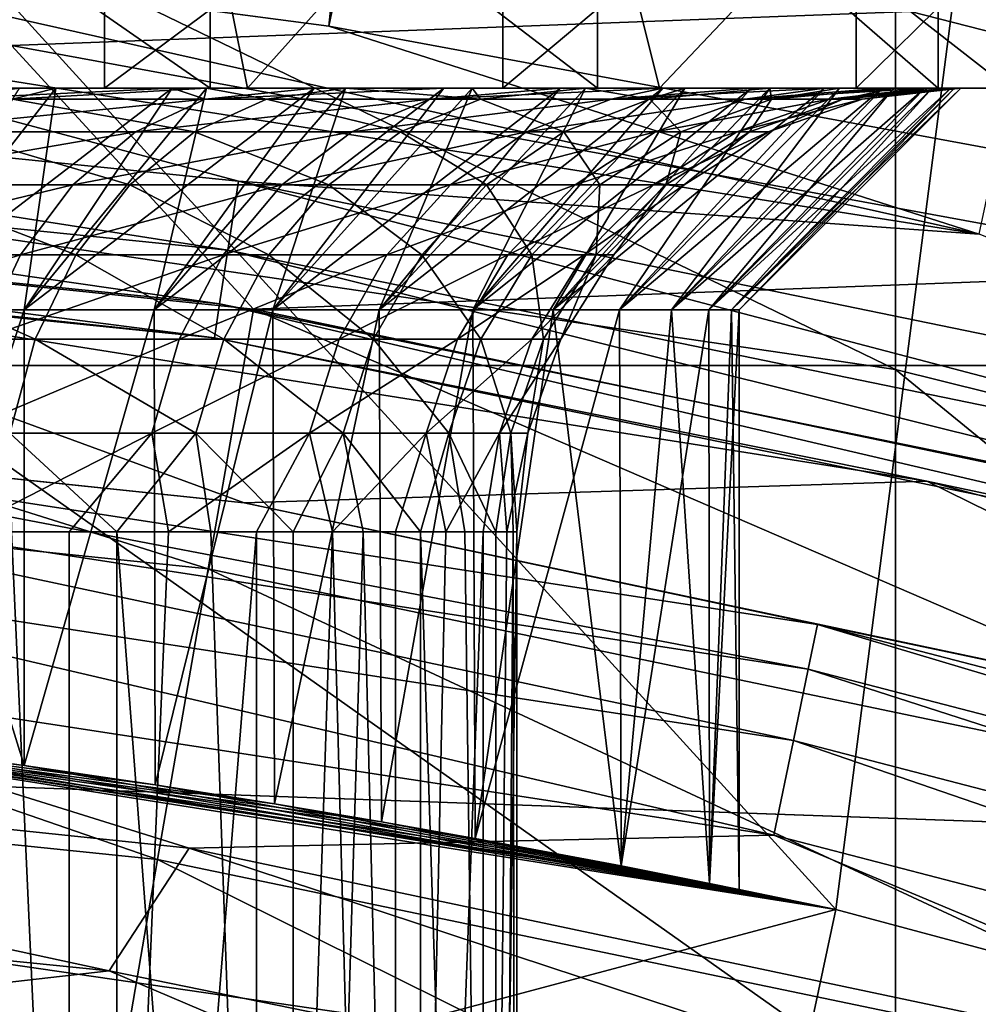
# Model space of a CAD drawing. Header units: metres. Extents: x -22 to 72, y -222 to 22.
# Tile 164 of 256: x 1.552 to 2.416, y 10.674 to 11.562. Entities that reach past the tile are written whole.
import ezdxf

# ---------------------------------------------------------------- set-up
doc = ezdxf.new("R2010")
doc.units = ezdxf.units.M
doc.layers.add('solid_509499_SW0002', color=7, linetype='CONTINUOUS')

msp = doc.modelspace()

# ---------------------------------------------------------------- linework, layer by layer
at = {"layer": 'solid_509499_SW0002'}
for points in [[(1.222978, 11.63586, 120.188515), (1.830276, 11.555908, 120.188515), (2.914736, 21.517445, 120.013718)], [(1.830276, 11.555908, 120.188515), (3.877178, 21.365009, 120.013718), (2.914736, 21.517445, 120.013718)], [(1.830276, 11.555908, 120.188515), (2.432557, 11.444283, 120.188515), (3.877178, 21.365009, 120.013718)], [(-19.485569, 11.250006), (-18.430916, 12.905476), (19.485569, 11.250006)], [(-18.430916, 12.905476), (18.430916, 12.905476), (19.485569, 11.250006)], [(-16.394487, 12.187861, 0.034086), (-16.537945, 11.511685, 0.034086), (16.301477, 11.844168, 0.034086)], [(2.287074, 10.759614, 120.443748), (1.149856, 10.939736, 120.443748), (1.214074, 11.938426, 120.443748)], [(2.287074, 10.759614, 120.443748), (1.214074, 11.938426, 120.443748), (2.415629, 11.75435, 120.443748)], [(1.350092, 11.5, 129.900055), (1.283909, 11.931118, 129.929398), (1.680305, 11.881775, 129.725662)], [(1.350092, 11.5, 123.987442), (1.680305, 11.881775, 124.161835), (1.283909, 11.931118, 123.958107)], [(1.757039, 11.5, 129.677856), (1.350092, 11.5, 129.900055), (1.680305, 11.881775, 129.725662)], [(1.350092, 11.5, 123.987442), (1.757039, 11.5, 124.209648), (1.680305, 11.881775, 124.161835)], [(1.757039, 11.5, 129.677856), (1.680305, 11.881775, 129.725662), (2.047502, 11.824032, 129.467682)], [(1.757039, 11.5, 124.209648), (2.047502, 11.824032, 124.419815), (1.680305, 11.881775, 124.161835)], [(16.301477, 11.844168, 0.034086), (-16.537945, 11.511685, 0.034086), (17.312515, 10.310154, 0.034086)], [(2.128266, 11.5, 129.399963), (1.757039, 11.5, 129.677856), (2.047502, 11.824032, 129.467682)], [(1.757039, 11.5, 124.209648), (2.128266, 11.5, 124.487541), (2.047502, 11.824032, 124.419815)], [(2.128266, 11.5, 129.399963), (2.047502, 11.824032, 129.467682), (2.376731, 11.762277, 129.160431)], [(2.128266, 11.5, 124.487541), (2.376731, 11.762277, 124.727074), (2.047502, 11.824032, 124.419815)], [(2.341084, 11.246303, 245.465729), (2.341084, 11.638636, 241.461258), (1.176206, 11.811063, 241.472488)], [(1.176206, 11.417632, 245.488174), (2.341084, 11.246303, 245.465729), (1.176206, 11.811063, 241.472488)], [(1.236142, 11.76706, 124.100876), (1.628143, 11.76706, 124.305733), (1.236147, 11.5, 124.100876)], [(1.628143, 11.76706, 124.305733), (1.628145, 11.5, 124.305733), (1.236147, 11.5, 124.100876)], [(1.339003, 11.76706, 129.739655), (1.339008, 11.5, 129.739655), (1.723273, 11.5, 129.52063)], [(1.723272, 11.76706, 129.52063), (1.339003, 11.76706, 129.739655), (1.723273, 11.5, 129.52063)], [(1.628143, 11.76706, 124.305733), (1.987001, 11.76706, 124.564293), (1.628145, 11.5, 124.305733)], [(1.987001, 11.76706, 124.564293), (1.986995, 11.5, 124.564285), (1.628145, 11.5, 124.305733)], [(1.723272, 11.76706, 129.52063), (1.723273, 11.5, 129.52063), (2.072455, 11.5, 129.249161)], [(2.07246, 11.76706, 129.249161), (1.723272, 11.76706, 129.52063), (2.072455, 11.5, 129.249161)], [(2.305408, 11.76706, 124.871292), (2.305413, 11.5, 124.8713), (1.986995, 11.5, 124.564285)], [(1.987001, 11.76706, 124.564293), (2.305408, 11.76706, 124.871292), (1.986995, 11.5, 124.564285)], [(2.07246, 11.76706, 129.249161), (2.072455, 11.5, 129.249161), (2.379464, 11.5, 128.93074)], [(2.37946, 11.76706, 128.930756), (2.07246, 11.76706, 129.249161), (2.379464, 11.5, 128.93074)], [(2.456213, 11.5, 129.072021), (2.128266, 11.5, 129.399963), (2.376731, 11.762277, 129.160431)], [(2.128266, 11.5, 124.487541), (2.456213, 11.5, 124.815483), (2.376731, 11.762277, 124.727074)], [(2.305408, 11.76706, 124.871292), (2.576885, 11.76706, 125.220482), (2.305413, 11.5, 124.8713)], [(2.576885, 11.76706, 125.220482), (2.576883, 11.5, 125.220474), (2.305413, 11.5, 124.8713)], [(2.456213, 11.5, 129.072021), (2.376731, 11.762277, 129.160431), (2.660126, 11.701441, 128.810898)], [(2.456213, 11.5, 124.815483), (2.660126, 11.701441, 125.076607), (2.376731, 11.762277, 124.727074)], [(2.37946, 11.76706, 128.930756), (2.379464, 11.5, 128.93074), (2.638018, 11.5, 128.571899)], [(2.63802, 11.76706, 128.571899), (2.37946, 11.76706, 128.930756), (2.638018, 11.5, 128.571899)], [(3.399236, 10.461605, 120.443748), (2.287074, 10.759614, 120.443748), (2.415629, 11.75435, 120.443748)], [(2.341084, 11.638636, 241.461258), (3.483416, 11.353102, 241.442642), (2.415582, 11.754359, 237.443756)], [(2.660126, 11.701441, 128.810898), (2.415582, 11.754359, 237.443756), (3.592357, 11.449671, 237.443756)], [(3.483416, 11.353102, 241.442642), (3.592357, 11.449671, 237.443756), (2.415582, 11.754359, 237.443756)], [(2.354358, 11.569129, 104.071968), (1.544276, 11.538282, 103.8088), (1.193366, 11.744826, 104.070137)], [(1.214845, 11.558475, 120.179649), (2.416379, 11.368171, 120.179649), (1.222978, 11.63586, 120.188515)], [(2.416379, 11.368171, 120.179649), (1.830276, 11.555908, 120.188515), (1.222978, 11.63586, 120.188515)], [(3.483416, 10.962586, 245.428574), (3.483416, 11.353102, 241.442642), (2.341084, 11.638636, 241.461258)], [(2.341084, 11.246303, 245.465729), (3.483416, 10.962586, 245.428574), (2.341084, 11.638636, 241.461258)], [(3.494901, 11.277119, 104.071968), (2.354358, 11.569129, 104.071968), (2.644865, 11.631693, 104.357529)], [(2.354358, 11.569129, 104.071968), (2.655621, 11.334215, 103.8088), (1.544276, 11.538282, 103.8088)], [(3.494901, 11.277119, 104.071968), (2.655621, 11.334215, 103.8088), (2.354358, 11.569129, 104.071968)], [(0.584958, 11.534384, 120.150909), (1.748871, 11.416025, 120.150909), (1.214845, 11.558475, 120.179649)], [(1.748871, 11.416025, 120.150909), (2.416379, 11.368171, 120.179649), (1.214845, 11.558475, 120.179649)], [(2.416379, 11.368171, 120.179649), (2.432557, 11.444283, 120.188515), (1.830276, 11.555908, 120.188515)], [(1.544276, 11.538282, 103.8088), (1.762362, 11.300714, 103.574371), (0.589536, 11.422106, 103.574371)], [(1.544276, 11.538282, 103.8088), (2.655621, 11.334215, 103.8088), (1.762362, 11.300714, 103.574371)], [(0.581767, 11.471466, 120.104256), (1.739331, 11.353753, 120.104256), (0.584958, 11.534384, 120.150909)], [(1.739331, 11.353753, 120.104256), (1.748871, 11.416025, 120.150909), (0.584958, 11.534384, 120.150909)], [(17.312515, 10.310154, 0.034086), (-16.537945, 11.511685, 0.034086), (-17.517717, 9.957514, 0.034086)], [(1.236147, 11.5, 124.100876), (1.628145, 11.5, 124.305733), (1.350092, 11.5, 123.987442)], [(1.723273, 11.5, 129.52063), (1.339008, 11.5, 129.739655), (1.350092, 11.5, 129.900055)], [(1.723273, 11.5, 129.52063), (1.350092, 11.5, 129.900055), (1.757039, 11.5, 129.677856)], [(1.628145, 11.5, 124.305733), (1.757039, 11.5, 124.209648), (1.350092, 11.5, 123.987442)], [(1.68928, 11.5, 125.238953), (1.428765, 11.3, 125.270844), (1.555631, 11.3, 125.388115)], [(1.68928, 11.5, 125.238953), (1.55115, 11.5, 125.112373), (1.428765, 11.3, 125.270844)], [(1.584324, 11.5, 128.746506), (1.555632, 11.3, 128.49939), (1.428765, 11.3, 128.616669)], [(1.438873, 11.5, 128.864594), (1.584324, 11.5, 128.746506), (1.428765, 11.3, 128.616669)], [(1.545273, 11.49007, 128.66272), (1.584324, 11.5, 128.746506), (1.438873, 11.5, 128.864594)], [(1.481552, 11.49007, 125.169571), (1.55115, 11.5, 125.112373), (1.68928, 11.5, 125.238953)], [(1.718964, 11.49007, 125.398476), (1.481552, 11.49007, 125.169571), (1.68928, 11.5, 125.238953)], [(1.545273, 11.49007, 128.66272), (1.72012, 11.5, 128.617432), (1.584324, 11.5, 128.746506)], [(1.545273, 11.49007, 128.66272), (1.774178, 11.49007, 128.425308), (1.72012, 11.5, 128.617432)], [(1.817115, 11.5, 125.375923), (1.555631, 11.3, 125.388115), (1.672893, 11.3, 125.514969)], [(1.817115, 11.5, 125.375923), (1.68928, 11.5, 125.238953), (1.555631, 11.3, 125.388115)], [(1.72012, 11.5, 128.617432), (1.672893, 11.3, 128.372543), (1.555632, 11.3, 128.49939)], [(1.584324, 11.5, 128.746506), (1.72012, 11.5, 128.617432), (1.555632, 11.3, 128.49939)], [(1.628145, 11.5, 124.305733), (1.986995, 11.5, 124.564285), (1.757039, 11.5, 124.209648)], [(1.933876, 11.5, 125.522438), (1.672893, 11.3, 125.514969), (1.779825, 11.3, 125.650604)], [(1.933876, 11.5, 125.522438), (1.817115, 11.5, 125.375923), (1.672893, 11.3, 125.514969)], [(1.845434, 11.5, 128.478149), (1.779825, 11.3, 128.236893), (1.672893, 11.3, 128.372543)], [(1.72012, 11.5, 128.617432), (1.845434, 11.5, 128.478149), (1.672893, 11.3, 128.372543)], [(1.718964, 11.49007, 125.398476), (1.68928, 11.5, 125.238953), (1.817115, 11.5, 125.375923)], [(1.718964, 11.49007, 125.398476), (1.817115, 11.5, 125.375923), (1.933876, 11.5, 125.522438)], [(1.921383, 11.49007, 125.658844), (1.718964, 11.49007, 125.398476), (1.933876, 11.5, 125.522438)], [(1.774178, 11.49007, 128.425308), (1.845434, 11.5, 128.478149), (1.72012, 11.5, 128.617432)], [(2.072455, 11.5, 129.249161), (1.723273, 11.5, 129.52063), (1.757039, 11.5, 129.677856)], [(2.072455, 11.5, 129.249161), (1.757039, 11.5, 129.677856), (2.128266, 11.5, 129.399963)], [(1.986995, 11.5, 124.564285), (2.128266, 11.5, 124.487541), (1.757039, 11.5, 124.209648)], [(1.774178, 11.49007, 128.425308), (1.966967, 11.49007, 128.15773), (1.845434, 11.5, 128.478149)], [(2.038853, 11.5, 125.67762), (1.779825, 11.3, 125.650604), (1.875827, 11.3, 125.794281)], [(2.038853, 11.5, 125.67762), (1.933876, 11.5, 125.522438), (1.779825, 11.3, 125.650604)], [(1.959501, 11.5, 128.329514), (1.875827, 11.3, 128.093216), (1.779825, 11.3, 128.236893)], [(1.845434, 11.5, 128.478149), (1.959501, 11.5, 128.329514), (1.779825, 11.3, 128.236893)], [(1.966967, 11.49007, 128.15773), (1.959501, 11.5, 128.329514), (1.845434, 11.5, 128.478149)], [(2.131404, 11.5, 125.840523), (1.875827, 11.3, 125.794281), (1.9602, 11.3, 125.944946)], [(2.131404, 11.5, 125.840523), (2.038853, 11.5, 125.67762), (1.875827, 11.3, 125.794281)], [(2.061628, 11.5, 128.17244), (1.9602, 11.3, 127.942558), (1.875827, 11.3, 128.093216)], [(1.959501, 11.5, 128.329514), (2.061628, 11.5, 128.17244), (1.875827, 11.3, 128.093216)], [(1.921383, 11.49007, 125.658844), (1.933876, 11.5, 125.522438), (2.038853, 11.5, 125.67762)], [(1.921383, 11.49007, 125.658844), (2.038853, 11.5, 125.67762), (2.131404, 11.5, 125.840523)], [(2.084687, 11.49007, 125.945358), (1.921383, 11.49007, 125.658844), (2.131404, 11.5, 125.840523)], [(1.966967, 11.49007, 128.15773), (2.061628, 11.5, 128.17244), (1.959501, 11.5, 128.329514)], [(2.210967, 11.5, 126.010139), (1.9602, 11.3, 125.944946), (2.032552, 11.3, 126.101891)], [(2.210967, 11.5, 126.010139), (2.131404, 11.5, 125.840523), (1.9602, 11.3, 125.944946)], [(2.15119, 11.5, 128.007889), (2.032552, 11.3, 127.785614), (1.9602, 11.3, 127.942558)], [(2.061628, 11.5, 128.17244), (2.15119, 11.5, 128.007889), (1.9602, 11.3, 127.942558)], [(1.966967, 11.49007, 128.15773), (2.119713, 11.49007, 127.865448), (2.061628, 11.5, 128.17244)], [(1.986995, 11.5, 124.564285), (2.305413, 11.5, 124.8713), (2.128266, 11.5, 124.487541)], [(2.277056, 11.5, 126.185455), (2.032552, 11.3, 126.101891), (2.092311, 11.3, 126.26387)], [(2.277056, 11.5, 126.185455), (2.210967, 11.5, 126.010139), (2.032552, 11.3, 126.101891)], [(2.227643, 11.5, 127.836838), (2.092311, 11.3, 127.623627), (2.032552, 11.3, 127.785614)], [(2.15119, 11.5, 128.007889), (2.227643, 11.5, 127.836838), (2.032552, 11.3, 127.785614)], [(2.119713, 11.49007, 127.865448), (2.15119, 11.5, 128.007889), (2.061628, 11.5, 128.17244)], [(2.379464, 11.5, 128.93074), (2.072455, 11.5, 129.249161), (2.128266, 11.5, 129.399963)], [(2.084687, 11.49007, 125.945358), (2.131404, 11.5, 125.840523), (2.210967, 11.5, 126.010139)], [(2.084687, 11.49007, 125.945358), (2.210967, 11.5, 126.010139), (2.277056, 11.5, 126.185455)], [(2.205554, 11.49007, 126.252205), (2.084687, 11.49007, 125.945358), (2.277056, 11.5, 126.185455)], [(2.329269, 11.5, 126.365387), (2.092311, 11.3, 126.26387), (2.139221, 11.3, 126.430199)], [(2.329269, 11.5, 126.365387), (2.277056, 11.5, 126.185455), (2.092311, 11.3, 126.26387)], [(2.29052, 11.5, 127.660355), (2.139221, 11.3, 127.457306), (2.092311, 11.3, 127.623627)], [(2.227643, 11.5, 127.836838), (2.29052, 11.5, 127.660355), (2.092311, 11.3, 127.623627)], [(2.119713, 11.49007, 127.865448), (2.227643, 11.5, 127.836838), (2.15119, 11.5, 128.007889)], [(2.119713, 11.49007, 127.865448), (2.229308, 11.49007, 127.554398), (2.227643, 11.5, 127.836838)], [(2.379464, 11.5, 128.93074), (2.128266, 11.5, 129.399963), (2.456213, 11.5, 129.072021)], [(2.305413, 11.5, 124.8713), (2.456213, 11.5, 124.815483), (2.128266, 11.5, 124.487541)], [(2.367287, 11.5, 126.548843), (2.139221, 11.3, 126.430199), (2.172909, 11.3, 126.599564)], [(2.367287, 11.5, 126.548843), (2.329269, 11.5, 126.365387), (2.139221, 11.3, 126.430199)], [(2.33944, 11.5, 127.4795), (2.172909, 11.3, 127.287941), (2.139221, 11.3, 127.457306)], [(2.29052, 11.5, 127.660355), (2.33944, 11.5, 127.4795), (2.139221, 11.3, 127.457306)], [(2.390878, 11.5, 126.734703), (2.172909, 11.3, 126.599564), (2.193219, 11.3, 126.771149)], [(2.390878, 11.5, 126.734703), (2.367287, 11.5, 126.548843), (2.172909, 11.3, 126.599564)], [(2.374102, 11.5, 127.29538), (2.193219, 11.3, 127.116356), (2.172909, 11.3, 127.287941)], [(2.33944, 11.5, 127.4795), (2.374102, 11.5, 127.29538), (2.172909, 11.3, 127.287941)], [(2.3999, 11.5, 126.921844), (2.193219, 11.3, 126.771149), (2.2, 11.3, 126.943748)], [(2.3999, 11.5, 126.921844), (2.390878, 11.5, 126.734703), (2.193219, 11.3, 126.771149)], [(2.394296, 11.5, 127.109116), (2.2, 11.3, 126.943748), (2.193219, 11.3, 127.116356)], [(2.374102, 11.5, 127.29538), (2.394296, 11.5, 127.109116), (2.193219, 11.3, 127.116356)], [(2.394296, 11.5, 127.109116), (2.3999, 11.5, 126.921844), (2.2, 11.3, 126.943748)], [(2.205554, 11.49007, 126.252205), (2.277056, 11.5, 126.185455), (2.329269, 11.5, 126.365387)], [(2.205554, 11.49007, 126.252205), (2.329269, 11.5, 126.365387), (2.367287, 11.5, 126.548843)], [(2.281522, 11.49007, 126.573128), (2.205554, 11.49007, 126.252205), (2.367287, 11.5, 126.548843)], [(2.229308, 11.49007, 127.554398), (2.29052, 11.5, 127.660355), (2.227643, 11.5, 127.836838)], [(2.229308, 11.49007, 127.554398), (2.33944, 11.5, 127.4795), (2.29052, 11.5, 127.660355)], [(2.229308, 11.49007, 127.554398), (2.293521, 11.49007, 127.230919), (2.33944, 11.5, 127.4795)], [(2.281522, 11.49007, 126.573128), (2.367287, 11.5, 126.548843), (2.390878, 11.5, 126.734703)], [(2.311045, 11.49007, 126.901596), (2.281522, 11.49007, 126.573128), (2.390878, 11.5, 126.734703)], [(2.293521, 11.49007, 127.230919), (2.394296, 11.5, 127.109116), (2.374102, 11.5, 127.29538)], [(2.293521, 11.49007, 127.230919), (2.311045, 11.49007, 126.901596), (2.394296, 11.5, 127.109116)], [(2.293521, 11.49007, 127.230919), (2.374102, 11.5, 127.29538), (2.33944, 11.5, 127.4795)], [(2.305413, 11.5, 124.8713), (2.576883, 11.5, 125.220474), (2.456213, 11.5, 124.815483)], [(2.311045, 11.49007, 126.901596), (2.390878, 11.5, 126.734703), (2.3999, 11.5, 126.921844)], [(2.311045, 11.49007, 126.901596), (2.3999, 11.5, 126.921844), (2.394296, 11.5, 127.109116)], [(2.638018, 11.5, 128.571899), (2.379464, 11.5, 128.93074), (2.456213, 11.5, 129.072021)], [(1.427288, 11.460544, 125.234558), (1.481552, 11.49007, 125.169571), (1.718964, 11.49007, 125.398476)], [(1.427288, 11.460544, 125.234558), (1.718964, 11.49007, 125.398476), (1.656005, 11.460544, 125.455078)], [(1.709197, 11.460544, 128.371033), (1.545273, 11.49007, 128.66272), (1.488675, 11.460544, 128.599762)], [(1.709197, 11.460544, 128.371033), (1.774178, 11.49007, 128.425308), (1.545273, 11.49007, 128.66272)], [(1.656005, 11.460544, 125.455078), (1.718964, 11.49007, 125.398476), (1.921383, 11.49007, 125.658844)], [(1.656005, 11.460544, 125.455078), (1.921383, 11.49007, 125.658844), (1.851009, 11.460544, 125.705902)], [(1.894924, 11.460544, 128.113266), (1.774178, 11.49007, 128.425308), (1.709197, 11.460544, 128.371033)], [(1.894924, 11.460544, 128.113266), (1.966967, 11.49007, 128.15773), (1.774178, 11.49007, 128.425308)], [(1.851009, 11.460544, 125.705902), (1.921383, 11.49007, 125.658844), (2.084687, 11.49007, 125.945358)], [(1.851009, 11.460544, 125.705902), (2.084687, 11.49007, 125.945358), (2.008333, 11.460544, 125.981926)], [(2.042076, 11.460544, 127.831688), (1.966967, 11.49007, 128.15773), (1.894924, 11.460544, 128.113266)], [(2.042076, 11.460544, 127.831688), (2.119713, 11.49007, 127.865448), (1.966967, 11.49007, 128.15773)], [(2.008333, 11.460544, 125.981926), (2.084687, 11.49007, 125.945358), (2.205554, 11.49007, 126.252205)], [(2.008333, 11.460544, 125.981926), (2.205554, 11.49007, 126.252205), (2.124773, 11.460544, 126.277534)], [(2.147657, 11.460544, 127.532036), (2.119713, 11.49007, 127.865448), (2.042076, 11.460544, 127.831688)], [(2.147657, 11.460544, 127.532036), (2.229308, 11.49007, 127.554398), (2.119713, 11.49007, 127.865448)], [(2.124773, 11.460544, 126.277534), (2.205554, 11.49007, 126.252205), (2.281522, 11.49007, 126.573128)], [(2.124773, 11.460544, 126.277534), (2.281522, 11.49007, 126.573128), (2.197958, 11.460544, 126.5867)], [(2.209518, 11.460544, 127.220398), (2.229308, 11.49007, 127.554398), (2.147657, 11.460544, 127.532036)], [(2.197958, 11.460544, 126.5867), (2.281522, 11.49007, 126.573128), (2.311045, 11.49007, 126.901596)], [(2.197958, 11.460544, 126.5867), (2.311045, 11.49007, 126.901596), (2.2264, 11.460544, 126.903137)], [(2.209518, 11.460544, 127.220398), (2.293521, 11.49007, 127.230919), (2.229308, 11.49007, 127.554398)], [(2.2264, 11.460544, 126.903137), (2.293521, 11.49007, 127.230919), (2.209518, 11.460544, 127.220398)], [(2.2264, 11.460544, 126.903137), (2.311045, 11.49007, 126.901596), (2.293521, 11.49007, 127.230919)], [(0.579297, 11.422768, 120.04287), (1.731947, 11.305554, 120.04287), (0.581767, 11.471466, 120.104256)], [(1.731947, 11.305554, 120.04287), (1.739331, 11.353753, 120.104256), (0.581767, 11.471466, 120.104256)], [(1.656005, 11.460544, 125.455078), (1.599518, 11.4129, 125.505852), (1.378603, 11.4129, 125.292854)], [(1.427288, 11.460544, 125.234558), (1.656005, 11.460544, 125.455078), (1.378603, 11.4129, 125.292854)], [(1.488675, 11.460544, 128.599762), (1.437896, 11.4129, 128.543274), (1.650896, 11.4129, 128.322357)], [(1.709197, 11.460544, 128.371033), (1.488675, 11.460544, 128.599762), (1.650896, 11.4129, 128.322357)], [(1.851009, 11.460544, 125.705902), (1.787871, 11.4129, 125.748123), (1.599518, 11.4129, 125.505852)], [(1.656005, 11.460544, 125.455078), (1.851009, 11.460544, 125.705902), (1.599518, 11.4129, 125.505852)], [(1.709197, 11.460544, 128.371033), (1.650896, 11.4129, 128.322357), (1.830288, 11.4129, 128.07338)], [(1.894924, 11.460544, 128.113266), (1.709197, 11.460544, 128.371033), (1.830288, 11.4129, 128.07338)], [(2.008333, 11.460544, 125.981926), (1.939829, 11.4129, 126.014732), (1.787871, 11.4129, 125.748123)], [(1.851009, 11.460544, 125.705902), (2.008333, 11.460544, 125.981926), (1.787871, 11.4129, 125.748123)], [(1.894924, 11.460544, 128.113266), (1.830288, 11.4129, 128.07338), (1.97242, 11.4129, 127.801399)], [(2.042076, 11.460544, 127.831688), (1.894924, 11.460544, 128.113266), (1.97242, 11.4129, 127.801399)], [(2.124773, 11.460544, 126.277534), (2.052296, 11.4129, 126.300255), (1.939829, 11.4129, 126.014732)], [(2.008333, 11.460544, 125.981926), (2.124773, 11.460544, 126.277534), (1.939829, 11.4129, 126.014732)], [(2.042076, 11.460544, 127.831688), (1.97242, 11.4129, 127.801399), (2.0744, 11.4129, 127.511963)], [(2.147657, 11.460544, 127.532036), (2.042076, 11.460544, 127.831688), (2.0744, 11.4129, 127.511963)], [(2.197958, 11.460544, 126.5867), (2.122986, 11.4129, 126.598877), (2.052296, 11.4129, 126.300255)], [(2.124773, 11.460544, 126.277534), (2.197958, 11.460544, 126.5867), (2.052296, 11.4129, 126.300255)], [(2.147657, 11.460544, 127.532036), (2.0744, 11.4129, 127.511963), (2.134151, 11.4129, 127.210968)], [(2.2264, 11.460544, 126.903137), (2.150457, 11.4129, 126.904526), (2.122986, 11.4129, 126.598877)], [(2.197958, 11.460544, 126.5867), (2.2264, 11.460544, 126.903137), (2.122986, 11.4129, 126.598877)], [(2.209518, 11.460544, 127.220398), (2.134151, 11.4129, 127.210968), (2.150457, 11.4129, 126.904526)], [(2.209518, 11.460544, 127.220398), (2.147657, 11.460544, 127.532036), (2.134151, 11.4129, 127.210968)], [(2.2264, 11.460544, 126.903137), (2.209518, 11.460544, 127.220398), (2.150457, 11.4129, 126.904526)], [(0.575868, 11.184794, 103.374344), (0.589536, 11.422106, 103.574371), (1.721517, 11.066509, 103.374344)], [(0.577717, 11.391614, 119.970947), (1.727224, 11.27472, 119.970947), (0.579297, 11.422768, 120.04287)], [(1.727224, 11.27472, 119.970947), (1.731947, 11.305554, 120.04287), (0.579297, 11.422768, 120.04287)], [(1.721517, 11.066509, 103.374344), (0.589536, 11.422106, 103.574371), (1.762362, 11.300714, 103.574371)], [(2.341084, 10.59409, 249.436157), (2.341084, 11.246303, 245.465729), (1.176206, 11.417632, 245.488174)], [(1.176206, 10.763596, 249.469711), (2.341084, 10.59409, 249.436157), (1.176206, 11.417632, 245.488174)], [(1.739331, 11.353753, 120.104256), (2.879047, 11.119535, 120.104256), (1.748871, 11.416025, 120.150909)], [(1.748871, 11.416025, 120.150909), (2.894838, 11.180523, 120.150909), (2.416379, 11.368171, 120.179649)], [(2.879047, 11.119535, 120.104256), (2.894838, 11.180523, 120.150909), (1.748871, 11.416025, 120.150909)], [(1.599518, 11.4129, 125.505852), (1.552343, 11.349536, 125.548264), (1.337943, 11.349536, 125.341545)], [(1.378603, 11.4129, 125.292854), (1.599518, 11.4129, 125.505852), (1.337943, 11.349536, 125.341545)], [(1.437896, 11.4129, 128.543274), (1.395488, 11.349536, 128.496094), (1.602205, 11.349536, 128.281693)], [(1.650896, 11.4129, 128.322357), (1.437896, 11.4129, 128.543274), (1.602205, 11.349536, 128.281693)], [(1.787871, 11.4129, 125.748123), (1.73514, 11.349536, 125.783386), (1.552343, 11.349536, 125.548264)], [(1.599518, 11.4129, 125.505852), (1.787871, 11.4129, 125.748123), (1.552343, 11.349536, 125.548264)], [(1.650896, 11.4129, 128.322357), (1.602205, 11.349536, 128.281693), (1.776306, 11.349536, 128.040054)], [(1.830288, 11.4129, 128.07338), (1.650896, 11.4129, 128.322357), (1.776306, 11.349536, 128.040054)], [(1.939829, 11.4129, 126.014732), (1.882616, 11.349536, 126.042137), (1.73514, 11.349536, 125.783386)], [(1.787871, 11.4129, 125.748123), (1.939829, 11.4129, 126.014732), (1.73514, 11.349536, 125.783386)], [(1.830288, 11.4129, 128.07338), (1.776306, 11.349536, 128.040054), (1.914246, 11.349536, 127.776108)], [(1.97242, 11.4129, 127.801399), (1.830288, 11.4129, 128.07338), (1.914246, 11.349536, 127.776108)], [(2.052296, 11.4129, 126.300255), (1.991767, 11.349536, 126.319237), (1.882616, 11.349536, 126.042137)], [(1.939829, 11.4129, 126.014732), (2.052296, 11.4129, 126.300255), (1.882616, 11.349536, 126.042137)], [(1.97242, 11.4129, 127.801399), (1.914246, 11.349536, 127.776108), (2.013218, 11.349536, 127.495209)], [(2.0744, 11.4129, 127.511963), (1.97242, 11.4129, 127.801399), (2.013218, 11.349536, 127.495209)], [(2.122986, 11.4129, 126.598877), (2.060371, 11.349536, 126.609055), (1.991767, 11.349536, 126.319237)], [(2.052296, 11.4129, 126.300255), (2.122986, 11.4129, 126.598877), (1.991767, 11.349536, 126.319237)], [(2.0744, 11.4129, 127.511963), (2.013218, 11.349536, 127.495209), (2.071207, 11.349536, 127.203087)], [(2.150457, 11.4129, 126.904526), (2.087032, 11.349536, 126.905678), (2.060371, 11.349536, 126.609055)], [(2.122986, 11.4129, 126.598877), (2.150457, 11.4129, 126.904526), (2.060371, 11.349536, 126.609055)], [(2.134151, 11.4129, 127.210968), (2.071207, 11.349536, 127.203087), (2.087032, 11.349536, 126.905678)], [(2.134151, 11.4129, 127.210968), (2.0744, 11.4129, 127.511963), (2.071207, 11.349536, 127.203087)], [(2.150457, 11.4129, 126.904526), (2.134151, 11.4129, 127.210968), (2.087032, 11.349536, 126.905678)], [(0.577717, 11.391614, 119.970947), (1.191077, 11.332342, 119.893799), (1.727224, 11.27472, 119.970947)], [(1.731947, 11.305554, 120.04287), (2.866825, 11.07233, 120.04287), (1.739331, 11.353753, 120.104256)], [(2.866825, 11.07233, 120.04287), (2.879047, 11.119535, 120.104256), (1.739331, 11.353753, 120.104256)], [(1.552343, 11.349536, 125.548264), (1.516848, 11.273634, 125.58017), (1.307351, 11.273634, 125.378181)], [(1.337943, 11.349536, 125.341545), (1.552343, 11.349536, 125.548264), (1.307351, 11.273634, 125.378181)], [(1.395488, 11.349536, 128.496094), (1.36358, 11.273634, 128.460602), (1.56557, 11.273634, 128.251099)], [(1.602205, 11.349536, 128.281693), (1.395488, 11.349536, 128.496094), (1.56557, 11.273634, 128.251099)], [(1.73514, 11.349536, 125.783386), (1.695466, 11.273634, 125.809921), (1.516848, 11.273634, 125.58017)], [(1.552343, 11.349536, 125.548264), (1.73514, 11.349536, 125.783386), (1.516848, 11.273634, 125.58017)], [(1.602205, 11.349536, 128.281693), (1.56557, 11.273634, 128.251099), (1.735691, 11.273634, 128.014984)], [(1.776306, 11.349536, 128.040054), (1.602205, 11.349536, 128.281693), (1.735691, 11.273634, 128.014984)], [(1.882616, 11.349536, 126.042137), (1.83957, 11.273634, 126.062752), (1.695466, 11.273634, 125.809921)], [(1.73514, 11.349536, 125.783386), (1.882616, 11.349536, 126.042137), (1.695466, 11.273634, 125.809921)], [(1.776306, 11.349536, 128.040054), (1.735691, 11.273634, 128.014984), (1.870477, 11.273634, 127.757072)], [(1.914246, 11.349536, 127.776108), (1.776306, 11.349536, 128.040054), (1.870477, 11.273634, 127.757072)], [(1.991767, 11.349536, 126.319237), (1.946225, 11.273634, 126.333519), (1.83957, 11.273634, 126.062752)], [(1.882616, 11.349536, 126.042137), (1.991767, 11.349536, 126.319237), (1.83957, 11.273634, 126.062752)], [(1.914246, 11.349536, 127.776108), (1.870477, 11.273634, 127.757072), (1.967186, 11.273634, 127.482597)], [(2.013218, 11.349536, 127.495209), (1.914246, 11.349536, 127.776108), (1.967186, 11.273634, 127.482597)], [(2.060371, 11.349536, 126.609055), (2.013261, 11.273634, 126.616707), (1.946225, 11.273634, 126.333519)], [(1.991767, 11.349536, 126.319237), (2.060371, 11.349536, 126.609055), (1.946225, 11.273634, 126.333519)], [(2.013218, 11.349536, 127.495209), (1.967186, 11.273634, 127.482597), (2.023849, 11.273634, 127.197151)], [(2.071207, 11.349536, 127.203087), (2.013218, 11.349536, 127.495209), (2.023849, 11.273634, 127.197151)], [(2.087032, 11.349536, 126.905678), (2.039312, 11.273634, 126.906548), (2.013261, 11.273634, 126.616707)], [(2.060371, 11.349536, 126.609055), (2.087032, 11.349536, 126.905678), (2.013261, 11.273634, 126.616707)], [(2.071207, 11.349536, 127.203087), (2.023849, 11.273634, 127.197151), (2.039312, 11.273634, 126.906548)], [(2.087032, 11.349536, 126.905678), (2.071207, 11.349536, 127.203087), (2.039312, 11.273634, 126.906548)], [(2.655621, 11.334215, 103.8088), (2.916458, 11.059219, 103.574371), (1.762362, 11.300714, 103.574371)], [(0.586773, 11.248343, 112.381531), (1.753949, 11.126239, 112.381531), (1.191077, 11.332342, 119.893799)], [(1.753949, 11.126239, 112.381531), (2.369105, 11.145761, 119.893799), (1.191077, 11.332342, 119.893799)], [(1.727224, 11.27472, 119.970947), (1.191077, 11.332342, 119.893799), (2.369105, 11.145761, 119.893799)], [(1.428765, 11.3, 125.270844), (1.4278, 10.906942, 125.27002), (1.555709, 10.889434, 125.388191)], [(1.555632, 11.3, 128.49939), (1.555723, 10.889432, 128.499298), (1.427828, 10.906939, 128.617462)], [(1.428765, 11.3, 128.616669), (1.555632, 11.3, 128.49939), (1.427828, 10.906939, 128.617462)], [(1.555631, 11.3, 125.388115), (1.428765, 11.3, 125.270844), (1.555709, 10.889434, 125.388191)], [(1.672893, 11.3, 125.514969), (1.555631, 11.3, 125.388115), (1.555709, 10.889434, 125.388191)], [(1.555632, 11.3, 128.49939), (1.672893, 11.3, 128.372543), (1.555723, 10.889432, 128.499298)], [(1.672893, 11.3, 125.514969), (1.555709, 10.889434, 125.388191), (1.673902, 10.871893, 125.516144)], [(1.672893, 11.3, 128.372543), (1.673925, 10.871889, 128.371323), (1.555723, 10.889432, 128.499298)], [(1.779825, 11.3, 125.650604), (1.672893, 11.3, 125.514969), (1.673902, 10.871893, 125.516144)], [(1.672893, 11.3, 128.372543), (1.779825, 11.3, 128.236893), (1.673925, 10.871889, 128.371323)], [(1.779825, 11.3, 125.650604), (1.673902, 10.871893, 125.516144), (1.78149, 10.854782, 125.652901)], [(1.779825, 11.3, 128.236893), (1.781504, 10.85478, 128.234589), (1.673925, 10.871889, 128.371323)], [(1.721517, 11.066509, 103.374344), (1.762362, 11.300714, 103.574371), (2.84896, 10.83119, 103.374344)], [(1.727224, 11.27472, 119.970947), (2.859006, 11.042133, 119.970947), (1.731947, 11.305554, 120.04287)], [(2.859006, 11.042133, 119.970947), (2.866825, 11.07233, 120.04287), (1.731947, 11.305554, 120.04287)], [(2.84896, 10.83119, 103.374344), (1.762362, 11.300714, 103.574371), (2.916458, 11.059219, 103.574371)], [(1.875827, 11.3, 125.794281), (1.779825, 11.3, 125.650604), (1.78149, 10.854782, 125.652901)], [(1.779825, 11.3, 128.236893), (1.875827, 11.3, 128.093216), (1.781504, 10.85478, 128.234589)], [(1.875827, 11.3, 125.794281), (1.78149, 10.854782, 125.652901), (1.877833, 10.838531, 125.797562)], [(1.875827, 11.3, 128.093216), (1.877851, 10.838528, 128.089905), (1.781504, 10.85478, 128.234589)], [(1.9602, 11.3, 125.944946), (1.875827, 11.3, 125.794281), (1.877833, 10.838531, 125.797562)], [(1.875827, 11.3, 128.093216), (1.9602, 11.3, 127.942558), (1.877851, 10.838528, 128.089905)], [(1.9602, 11.3, 125.944946), (1.877833, 10.838531, 125.797562), (1.962239, 10.823567, 125.948959)], [(1.9602, 11.3, 127.942558), (1.962255, 10.823565, 127.938515), (1.877851, 10.838528, 128.089905)], [(2.032552, 11.3, 126.101891), (1.9602, 11.3, 125.944946), (1.962239, 10.823567, 125.948959)], [(1.9602, 11.3, 127.942558), (2.032552, 11.3, 127.785614), (1.962255, 10.823565, 127.938515)], [(2.032552, 11.3, 126.101891), (1.962239, 10.823567, 125.948959), (2.093686, 10.798911, 126.26812)], [(2.092311, 11.3, 127.623627), (2.093696, 10.798909, 127.619354), (1.962255, 10.823565, 127.938515)], [(2.032552, 11.3, 127.785614), (2.092311, 11.3, 127.623627), (1.962255, 10.823565, 127.938515)], [(2.092311, 11.3, 126.26387), (2.032552, 11.3, 126.101891), (2.093686, 10.798911, 126.26812)], [(2.139221, 11.3, 126.430199), (2.092311, 11.3, 126.26387), (2.093686, 10.798911, 126.26812)], [(2.092311, 11.3, 127.623627), (2.139221, 11.3, 127.457306), (2.093696, 10.798909, 127.619354)], [(2.139221, 11.3, 126.430199), (2.093686, 10.798911, 126.26812), (2.173338, 10.783163, 126.60228)], [(2.172909, 11.3, 127.287941), (2.173342, 10.783162, 127.285202), (2.093696, 10.798909, 127.619354)], [(2.139221, 11.3, 127.457306), (2.172909, 11.3, 127.287941), (2.093696, 10.798909, 127.619354)], [(2.172909, 11.3, 126.599564), (2.139221, 11.3, 126.430199), (2.173338, 10.783163, 126.60228)], [(2.193219, 11.3, 126.771149), (2.172909, 11.3, 126.599564), (2.173338, 10.783163, 126.60228)], [(2.172909, 11.3, 127.287941), (2.193219, 11.3, 127.116356), (2.173342, 10.783162, 127.285202)], [(2.193219, 11.3, 126.771149), (2.173338, 10.783163, 126.60228), (2.200001, 10.777755, 126.943741)], [(2.2, 11.3, 126.943748), (2.200001, 10.777755, 126.943741), (2.173342, 10.783162, 127.285202)], [(2.193219, 11.3, 127.116356), (2.2, 11.3, 126.943748), (2.173342, 10.783162, 127.285202)], [(2.2, 11.3, 126.943748), (2.193219, 11.3, 126.771149), (2.200001, 10.777755, 126.943741)], [(1.56557, 11.273634, 128.251099), (1.36358, 11.273634, 128.460602), (1.542833, 11.189009, 128.232117)], [(1.695466, 11.273634, 125.809921), (1.670843, 11.189009, 125.826385), (1.494818, 11.189009, 125.599976)], [(1.516848, 11.273634, 125.58017), (1.695466, 11.273634, 125.809921), (1.494818, 11.189009, 125.599976)], [(1.56557, 11.273634, 128.251099), (1.542833, 11.189009, 128.232117), (1.710483, 11.189009, 127.999435)], [(1.735691, 11.273634, 128.014984), (1.56557, 11.273634, 128.251099), (1.710483, 11.189009, 127.999435)], [(1.83957, 11.273634, 126.062752), (1.812853, 11.189009, 126.075546), (1.670843, 11.189009, 125.826385)], [(1.695466, 11.273634, 125.809921), (1.83957, 11.273634, 126.062752), (1.670843, 11.189009, 125.826385)], [(1.735691, 11.273634, 128.014984), (1.710483, 11.189009, 127.999435), (1.843312, 11.189009, 127.745262)], [(1.727224, 11.27472, 119.970947), (2.369105, 11.145761, 119.893799), (2.859006, 11.042133, 119.970947)], [(1.870477, 11.273634, 127.757072), (1.735691, 11.273634, 128.014984), (1.843312, 11.189009, 127.745262)], [(1.946225, 11.273634, 126.333519), (1.917959, 11.189009, 126.342377), (1.812853, 11.189009, 126.075546)], [(1.83957, 11.273634, 126.062752), (1.946225, 11.273634, 126.333519), (1.812853, 11.189009, 126.075546)], [(1.870477, 11.273634, 127.757072), (1.843312, 11.189009, 127.745262), (1.938616, 11.189009, 127.47477)], [(1.967186, 11.273634, 127.482597), (1.870477, 11.273634, 127.757072), (1.938616, 11.189009, 127.47477)], [(2.013261, 11.273634, 126.616707), (1.984021, 11.189009, 126.621452), (1.917959, 11.189009, 126.342377)], [(1.946225, 11.273634, 126.333519), (2.013261, 11.273634, 126.616707), (1.917959, 11.189009, 126.342377)], [(1.967186, 11.273634, 127.482597), (1.938616, 11.189009, 127.47477), (1.994456, 11.189009, 127.193474)], [(2.023849, 11.273634, 127.197151), (1.967186, 11.273634, 127.482597), (1.994456, 11.189009, 127.193474)], [(2.039312, 11.273634, 126.906548), (2.009695, 11.189009, 126.907089), (1.984021, 11.189009, 126.621452)], [(2.013261, 11.273634, 126.616707), (2.039312, 11.273634, 126.906548), (1.984021, 11.189009, 126.621452)], [(2.023849, 11.273634, 127.197151), (1.994456, 11.189009, 127.193474), (2.009695, 11.189009, 126.907089)], [(2.039312, 11.273634, 126.906548), (2.023849, 11.273634, 127.197151), (2.009695, 11.189009, 126.907089)], [(-20.391922, 9.508916), (-19.485569, 11.250006), (20.391922, 9.508916)], [(-19.485569, 11.250006), (19.485569, 11.250006), (20.391922, 9.508916)], [(1.141182, 11.190089, 112.246719), (1.753949, 11.126239, 112.381531), (0.586773, 11.248343, 112.381531)], [(3.483416, 10.313396, 249.380615), (3.483416, 10.962586, 245.428574), (2.341084, 11.246303, 245.465729)], [(2.341084, 10.59409, 249.436157), (3.483416, 10.313396, 249.380615), (2.341084, 11.246303, 245.465729)], [(0.575868, 11.184794, 103.374344), (1.676067, 10.804571, 103.213539), (0.560652, 10.919415, 103.213539)], [(0.575868, 11.184794, 103.374344), (1.721517, 11.066509, 103.374344), (1.676067, 10.804571, 103.213539)], [(1.141182, 11.190089, 112.246719), (1.136993, 11.149018, 112.117302), (2.262253, 10.976136, 112.117302)], [(2.270587, 11.01657, 112.246719), (1.753949, 11.126239, 112.381531), (1.141182, 11.190089, 112.246719)], [(2.270587, 11.01657, 112.246719), (1.141182, 11.190089, 112.246719), (2.262253, 10.976136, 112.117302)], [(1.494818, 11.189009, 125.599976), (1.670843, 11.189009, 125.826385), (1.496869, 11.1, 125.617332)], [(1.670843, 11.189009, 125.826385), (1.596324, 11.1, 125.738869), (1.496869, 11.1, 125.617332)], [(1.542833, 11.189009, 128.232117), (1.544249, 11.1, 128.214691), (1.639206, 11.1, 128.089615)], [(1.710483, 11.189009, 127.999435), (1.542833, 11.189009, 128.232117), (1.639206, 11.1, 128.089615)], [(1.670843, 11.189009, 125.826385), (1.685937, 11.1, 125.867828), (1.596324, 11.1, 125.738869)], [(1.710483, 11.189009, 127.999435), (1.639206, 11.1, 128.089615), (1.724056, 11.1, 127.957474)], [(1.670843, 11.189009, 125.826385), (1.812853, 11.189009, 126.075546), (1.685937, 11.1, 125.867828)], [(1.812853, 11.189009, 126.075546), (1.765156, 11.1, 126.003418), (1.685937, 11.1, 125.867828)], [(1.710483, 11.189009, 127.999435), (1.724056, 11.1, 127.957474), (1.798277, 11.1, 127.819077)], [(1.843312, 11.189009, 127.745262), (1.710483, 11.189009, 127.999435), (1.798277, 11.1, 127.819077)], [(1.812853, 11.189009, 126.075546), (1.833493, 11.1, 126.144814), (1.765156, 11.1, 126.003418)], [(1.843312, 11.189009, 127.745262), (1.798277, 11.1, 127.819077), (1.861411, 11.1, 127.675293)], [(1.812853, 11.189009, 126.075546), (1.917959, 11.189009, 126.342377), (1.833493, 11.1, 126.144814)], [(1.917959, 11.189009, 126.342377), (1.890525, 11.1, 126.29113), (1.833493, 11.1, 126.144814)], [(1.843312, 11.189009, 127.745262), (1.861411, 11.1, 127.675293), (1.913069, 11.1, 127.526993)], [(1.938616, 11.189009, 127.47477), (1.843312, 11.189009, 127.745262), (1.913069, 11.1, 127.526993)], [(1.917959, 11.189009, 126.342377), (1.935901, 11.1, 126.441467), (1.890525, 11.1, 126.29113)], [(1.938616, 11.189009, 127.47477), (1.913069, 11.1, 127.526993), (1.952932, 11.1, 127.375092)], [(1.917959, 11.189009, 126.342377), (1.984021, 11.189009, 126.621452), (1.935901, 11.1, 126.441467)], [(1.984021, 11.189009, 126.621452), (1.969342, 11.1, 126.59491), (1.935901, 11.1, 126.441467)], [(1.938616, 11.189009, 127.47477), (1.952932, 11.1, 127.375092), (1.980754, 11.1, 127.220543)], [(1.994456, 11.189009, 127.193474), (1.938616, 11.189009, 127.47477), (1.980754, 11.1, 127.220543)], [(1.984021, 11.189009, 126.621452), (1.990641, 11.1, 126.750496), (1.969342, 11.1, 126.59491)], [(1.994456, 11.189009, 127.193474), (1.980754, 11.1, 127.220543), (1.996365, 11.1, 127.064278)], [(1.984021, 11.189009, 126.621452), (2.009695, 11.189009, 126.907089), (1.990641, 11.1, 126.750496)], [(2.009695, 11.189009, 126.907089), (1.999667, 11.1, 126.907272), (1.990641, 11.1, 126.750496)], [(1.994456, 11.189009, 127.193474), (1.996365, 11.1, 127.064278), (1.999667, 11.1, 126.907272)], [(2.009695, 11.189009, 126.907089), (1.994456, 11.189009, 127.193474), (1.999667, 11.1, 126.907272)], [(1.136993, 11.149018, 112.117302), (1.130348, 11.083854, 111.998299), (2.249031, 10.911983, 111.998299)], [(2.262253, 10.976136, 112.117302), (1.136993, 11.149018, 112.117302), (2.249031, 10.911983, 111.998299)], [(1.753949, 11.126239, 112.381531), (2.902085, 10.883355, 112.381531), (2.369105, 11.145761, 119.893799)], [(2.902085, 10.883355, 112.381531), (3.521176, 10.837065, 119.893799), (2.369105, 11.145761, 119.893799)], [(2.859006, 11.042133, 119.970947), (2.369105, 11.145761, 119.893799), (3.521176, 10.837065, 119.893799)], [(2.270587, 11.01657, 112.246719), (2.902085, 10.883355, 112.381531), (1.753949, 11.126239, 112.381531)], [(1.59632, 9, 125.738861), (1.388185, 9, 125.503983), (1.496869, 11.1, 125.617332)], [(1.639202, 9, 128.089615), (1.544249, 11.1, 128.214691), (1.439772, 11.1, 128.33194)], [(1.439772, 9, 128.33194), (1.639202, 9, 128.089615), (1.439772, 11.1, 128.33194)], [(1.59632, 9, 125.738861), (1.496869, 11.1, 125.617332), (1.596324, 11.1, 125.738869)], [(1.639202, 9, 128.089615), (1.639206, 11.1, 128.089615), (1.544249, 11.1, 128.214691)], [(1.59632, 9, 125.738861), (1.685937, 11.1, 125.867828), (1.765156, 11.1, 126.003418)], [(1.765162, 9, 126.003433), (1.59632, 9, 125.738861), (1.765156, 11.1, 126.003418)], [(1.59632, 9, 125.738861), (1.596324, 11.1, 125.738869), (1.685937, 11.1, 125.867828)], [(1.639202, 9, 128.089615), (1.798282, 9, 127.819069), (1.639206, 11.1, 128.089615)], [(1.798282, 9, 127.819069), (1.724056, 11.1, 127.957474), (1.639206, 11.1, 128.089615)], [(1.798282, 9, 127.819069), (1.798277, 11.1, 127.819077), (1.724056, 11.1, 127.957474)], [(1.765162, 9, 126.003433), (1.765156, 11.1, 126.003418), (1.833493, 11.1, 126.144814)], [(1.89052, 9, 126.291115), (1.765162, 9, 126.003433), (1.833493, 11.1, 126.144814)], [(1.798282, 9, 127.819069), (1.861411, 11.1, 127.675293), (1.798277, 11.1, 127.819077)], [(1.798282, 9, 127.819069), (1.913065, 9, 127.527), (1.861411, 11.1, 127.675293)], [(1.89052, 9, 126.291115), (1.833493, 11.1, 126.144814), (1.890525, 11.1, 126.29113)], [(1.913065, 9, 127.527), (1.913069, 11.1, 127.526993), (1.861411, 11.1, 127.675293)], [(1.89052, 9, 126.291115), (1.935901, 11.1, 126.441467), (1.969342, 11.1, 126.59491)], [(1.969343, 9, 126.59491), (1.89052, 9, 126.291115), (1.969342, 11.1, 126.59491)], [(1.89052, 9, 126.291115), (1.890525, 11.1, 126.29113), (1.935901, 11.1, 126.441467)], [(1.913065, 9, 127.527), (1.980755, 9, 127.220535), (1.913069, 11.1, 127.526993)], [(1.980755, 9, 127.220535), (1.952932, 11.1, 127.375092), (1.913069, 11.1, 127.526993)], [(1.980755, 9, 127.220535), (1.980754, 11.1, 127.220543), (1.952932, 11.1, 127.375092)], [(1.969343, 9, 126.59491), (1.969342, 11.1, 126.59491), (1.990641, 11.1, 126.750496)], [(1.969343, 9, 126.59491), (1.990641, 11.1, 126.750496), (1.999667, 11.1, 126.907272)], [(1.999667, 9, 126.907272), (1.969343, 9, 126.59491), (1.999667, 11.1, 126.907272)], [(1.980755, 9, 127.220535), (1.996365, 11.1, 127.064278), (1.980754, 11.1, 127.220543)], [(1.980755, 9, 127.220535), (1.999667, 9, 126.907272), (1.996365, 11.1, 127.064278)], [(1.999667, 9, 126.907272), (1.999667, 11.1, 126.907272), (1.996365, 11.1, 127.064278)], [(1.130348, 11.083854, 111.998299), (1.121496, 10.997051, 111.894188), (2.231418, 10.826526, 111.894188)], [(2.249031, 10.911983, 111.998299), (1.130348, 11.083854, 111.998299), (2.231418, 10.826526, 111.894188)], [(1.721517, 11.066509, 103.374344), (2.773854, 10.57609, 103.213539), (1.676067, 10.804571, 103.213539)], [(1.721517, 11.066509, 103.374344), (2.84896, 10.83119, 103.374344), (2.773854, 10.57609, 103.213539)], [(2.270587, 11.01657, 112.246719), (2.262253, 10.976136, 112.117302), (3.364167, 10.689982, 112.117302)], [(3.37656, 10.729362, 112.246719), (2.902085, 10.883355, 112.381531), (2.270587, 11.01657, 112.246719)], [(3.37656, 10.729362, 112.246719), (2.270587, 11.01657, 112.246719), (3.364167, 10.689982, 112.117302)], [(1.121496, 10.997051, 111.894188), (0.57025, 10.933511, 111.808891), (1.704561, 10.814865, 111.808891)], [(2.231418, 10.826526, 111.894188), (1.121496, 10.997051, 111.894188), (1.704561, 10.814865, 111.808891)], [(2.262253, 10.976136, 112.117302), (2.249031, 10.911983, 111.998299), (3.344504, 10.627502, 111.998299)], [(3.364167, 10.689982, 112.117302), (2.262253, 10.976136, 112.117302), (3.344504, 10.627502, 111.998299)], [(1.097623, 10.442472, 143.443756), (1.149894, 10.939733, 142.577728), (2.287069, 10.759615, 142.577728)], [(1.291078, 10.92397, 125.16243), (1.149856, 10.939736, 120.443748), (2.287074, 10.759614, 120.443748)], [(2.200001, 10.777755, 126.943741), (2.287069, 10.759615, 142.577728), (1.149894, 10.939733, 142.577728)], [(2.173342, 10.783162, 127.285202), (2.200001, 10.777755, 126.943741), (1.149894, 10.939733, 142.577728)], [(2.093696, 10.798909, 127.619354), (2.173342, 10.783162, 127.285202), (1.149894, 10.939733, 142.577728)], [(1.962255, 10.823565, 127.938515), (2.093696, 10.798909, 127.619354), (1.149894, 10.939733, 142.577728)], [(1.877851, 10.838528, 128.089905), (1.962255, 10.823565, 127.938515), (1.149894, 10.939733, 142.577728)], [(1.781504, 10.85478, 128.234589), (1.877851, 10.838528, 128.089905), (1.149894, 10.939733, 142.577728)], [(1.673925, 10.871889, 128.371323), (1.781504, 10.85478, 128.234589), (1.149894, 10.939733, 142.577728)], [(1.555723, 10.889432, 128.499298), (1.673925, 10.871889, 128.371323), (1.149894, 10.939733, 142.577728)], [(1.427828, 10.906939, 128.617462), (1.555723, 10.889432, 128.499298), (1.149894, 10.939733, 142.577728)], [(0.57025, 10.933511, 111.808891), (0.546013, 10.814394, 111.745613), (1.632487, 10.704402, 111.745613)], [(1.704561, 10.814865, 111.808891), (0.57025, 10.933511, 111.808891), (1.632487, 10.704402, 111.745613)], [(0.560652, 10.919415, 103.213539), (1.627133, 10.521215, 103.095833), (0.544274, 10.63237, 103.095833)], [(0.560652, 10.919415, 103.213539), (1.676067, 10.804571, 103.213539), (1.627133, 10.521215, 103.095833)], [(1.4278, 10.906942, 125.27002), (1.291078, 10.92397, 125.16243), (2.287074, 10.759614, 120.443748)], [(2.249031, 10.911983, 111.998299), (2.231418, 10.826526, 111.894188), (3.318312, 10.544273, 111.894188)], [(3.344504, 10.627502, 111.998299), (2.249031, 10.911983, 111.998299), (3.318312, 10.544273, 111.894188)], [(1.555709, 10.889434, 125.388191), (1.4278, 10.906942, 125.27002), (2.287074, 10.759614, 120.443748)], [(1.673902, 10.871893, 125.516144), (1.555709, 10.889434, 125.388191), (2.287074, 10.759614, 120.443748)], [(1.78149, 10.854782, 125.652901), (1.673902, 10.871893, 125.516144), (2.287074, 10.759614, 120.443748)], [(1.877833, 10.838531, 125.797562), (1.78149, 10.854782, 125.652901), (2.287074, 10.759614, 120.443748)], [(1.962239, 10.823567, 125.948959), (1.877833, 10.838531, 125.797562), (2.287074, 10.759614, 120.443748)], [(2.231418, 10.826526, 111.894188), (1.704561, 10.814865, 111.808891), (2.820375, 10.578862, 111.808891)], [(2.093686, 10.798911, 126.26812), (1.962239, 10.823567, 125.948959), (2.287074, 10.759614, 120.443748)], [(3.318312, 10.544273, 111.894188), (2.231418, 10.826526, 111.894188), (2.820375, 10.578862, 111.808891)], [(1.632487, 10.704402, 111.745613), (0.546013, 10.814394, 111.745613), (1.090059, 10.642328, 111.706749)], [(1.704561, 10.814865, 111.808891), (1.632487, 10.704402, 111.745613), (2.702356, 10.485538, 111.745613)], [(2.820375, 10.578862, 111.808891), (1.704561, 10.814865, 111.808891), (2.702356, 10.485538, 111.745613)], [(1.676067, 10.804571, 103.213539), (2.692982, 10.300067, 103.095833), (1.627133, 10.521215, 103.095833)], [(1.676067, 10.804571, 103.213539), (2.773854, 10.57609, 103.213539), (2.692982, 10.300067, 103.095833)], [(2.173338, 10.783163, 126.60228), (2.093686, 10.798911, 126.26812), (2.287074, 10.759614, 120.443748)], [(2.200001, 10.777755, 126.943741), (2.173338, 10.783163, 126.60228), (2.287074, 10.759614, 120.443748)], [(2.200001, 10.777755, 126.943741), (2.287074, 10.759614, 120.443748), (2.287069, 10.759615, 142.577728)], [(2.183111, 10.270541, 143.443756), (1.097623, 10.442472, 143.443756), (2.287069, 10.759615, 142.577728)], [(2.341084, 9.684765, 253.355713), (2.341084, 10.59409, 249.436157), (1.176206, 10.763596, 249.469711)], [(1.176206, 9.851727, 253.400223), (2.341084, 9.684765, 253.355713), (1.176206, 10.763596, 249.469711)], [(2.183111, 10.270541, 143.443756), (2.287069, 10.759615, 142.577728), (3.399145, 10.461636, 142.577728)], [(2.287069, 10.759615, 142.577728), (2.287074, 10.759614, 120.443748), (3.399236, 10.461605, 120.443748)], [(3.399145, 10.461636, 142.577728), (2.287069, 10.759615, 142.577728), (3.399236, 10.461605, 120.443748)], [(1.632487, 10.704402, 111.745613), (1.090059, 10.642328, 111.706749), (2.168775, 10.475867, 111.706749)], [(2.702356, 10.485538, 111.745613), (1.632487, 10.704402, 111.745613), (2.168775, 10.475867, 111.706749)]]:
    msp.add_3dface(points, dxfattribs=at)

doc.saveas('drawing.dxf')
